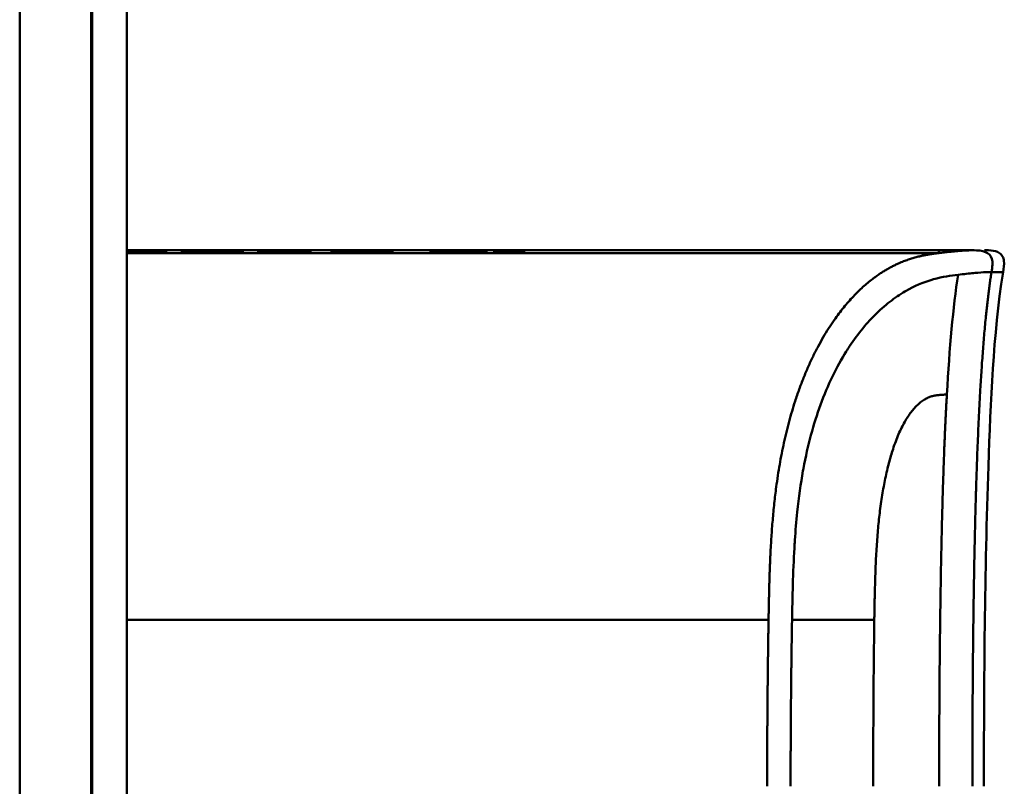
# Model space of a CAD drawing. Header units: millimetres. Extents: x 20 to 833, y 20 to 574.
# Tile 16 of 21: x 406 to 434, y 422 to 443. Entities that reach past the tile are written whole.
import ezdxf

# ---------------------------------------------------------------- set-up
doc = ezdxf.new("R2010")
doc.units = ezdxf.units.MM
doc.header["$LTSCALE"] = 2
doc.layers.add('Sichtbare Kanten(DIN)', color=7, linetype='Continuous', lineweight=50)
doc.layers.add('Sichtbare tangentiale Kanten(DIN)', color=7, linetype='Continuous', lineweight=50)

msp = doc.modelspace()

# ---------------------------------------------------------------- linework, layer by layer
at = {"layer": 'Sichtbare Kanten(DIN)'}
for p, q in [((408.3001, 304.6681), (408.3001, 496.0996)), ((408.3301, 304.6682), (408.3301, 496.0995)), ((409.3001, 496.0995), (409.3001, 304.6682)), ((421.7898, 436.8967), (409.3001, 436.8967)), ((409.3001, 436.8189), (432.0165, 436.8189)), ((409.5936, 436.8597), (409.5936, 436.8554)), ((409.74, 436.8592), (409.74, 436.8549)), ((409.9515, 436.8452), (409.9643, 436.8453)), ((410.0236, 436.8531), (410.0112, 436.8532)), ((410.1422, 436.8494), (410.1422, 436.8422)), ((410.8349, 436.841), (410.8359, 436.8599)), ((411.1127, 436.841), (410.8349, 436.841)), ((411.1137, 436.8601), (411.1127, 436.841)), ((411.6923, 436.8702), (411.6852, 436.8702)), ((412.2608, 436.841), (412.2618, 436.8601)), ((412.5387, 436.841), (412.2608, 436.841)), ((412.2618, 436.8601), (412.2618, 436.841)), ((412.5397, 436.8598), (412.5387, 436.841)), ((412.9463, 436.8698), (412.9465, 436.8737)), ((414.1603, 436.8697), (412.9463, 436.8698)), ((412.9465, 436.8737), (414.4384, 436.8737)), ((412.9465, 436.8737), (412.9465, 436.8698)), ((412.9596, 436.841), (412.9598, 436.845)), ((414.4367, 436.8409), (412.9596, 436.841)), ((412.9598, 436.845), (414.159, 436.8449)), ((412.9598, 436.845), (412.9598, 436.841)), ((413.0932, 436.8552), (413.0934, 436.8592)), ((414.1595, 436.8552), (413.0932, 436.8552)), ((413.0934, 436.8592), (413.0934, 436.8552)), ((413.0934, 436.8592), (414.1597, 436.8592)), ((414.159, 436.8449), (414.1595, 436.8552)), ((414.159, 436.8449), (414.159, 436.8409)), ((414.1595, 436.8552), (414.1595, 436.8409)), ((414.1597, 436.8592), (414.1603, 436.8697)), ((414.1597, 436.8592), (414.1597, 436.8409)), ((414.1603, 436.8697), (414.1603, 436.8409)), ((414.4384, 436.8737), (414.4367, 436.8409)), ((415.0215, 436.8409), (415.0231, 436.8737)), ((415.2994, 436.8409), (415.0215, 436.8409)), ((415.0231, 436.8737), (415.3011, 436.8737)), ((415.0231, 436.8737), (415.0231, 436.8409)), ((415.3001, 436.8552), (415.2994, 436.8409)), ((416.4481, 436.8552), (415.3001, 436.8552)), ((415.3011, 436.8737), (415.3003, 436.8593)), ((415.3003, 436.8593), (416.4483, 436.8592)), ((415.3003, 436.8593), (415.3003, 436.8552)), ((416.4473, 436.8409), (416.4481, 436.8552)), ((416.7252, 436.8409), (416.4473, 436.8409)), ((416.4481, 436.8552), (416.4481, 436.8409)), ((416.4483, 436.8592), (416.449, 436.8737)), ((416.4483, 436.8592), (416.4483, 436.8409)), ((416.449, 436.8737), (416.7269, 436.8737)), ((416.449, 436.8737), (416.449, 436.8409)), ((416.7269, 436.8737), (416.7252, 436.8409)), ((417.7897, 436.8401), (417.7914, 436.8746)), ((419.3616, 436.8348), (417.7897, 436.8401)), ((417.7914, 436.8746), (419.3639, 436.8797)), ((417.7914, 436.8746), (417.7914, 436.8401)), ((419.3639, 436.8797), (419.3616, 436.8348)), ((419.5722, 436.8401), (419.574, 436.8745)), ((420.4139, 436.8401), (419.5722, 436.8401)), ((419.574, 436.8745), (419.574, 436.8401)), ((419.574, 436.8745), (420.4156, 436.8744)), ((420.4156, 436.8744), (420.4139, 436.8401)), ((421.7898, 436.8967), (432.0166, 436.8967)), ((432.0166, 436.8967), (432.0166, 436.8189)), ((432.0166, 436.8967), (432.9621, 436.8967)), ((432.9686, 436.8967), (432.9683, 436.8967))]:
    msp.add_line(p, q, dxfattribs=at)
for centre, major_axis, ratio, start_param, end_param in [((410.4351, 436.8576), (-1.2417, 0.0074), 0.0085449, 5.7454923, 5.865568), ((407.4771, 436.8607), (-2.6161, 0.013), 0.0038166, 2.7518686, 2.8110096), ((409.36, 436.8539), (-0.7815, 0.0045), 0.0102258, 2.4548072, 2.9126385), ((410.0055, 436.8524), (-0.106, 0.0009), 0.0079543, 4.2334792, 4.5415573), ((414.2805, 436.816), (3.4446, -0.0438), 0.0111347, 2.422769, 3.141233), ((409.0889, 436.8161), (3.4507, 0.0438), 0.0111026, 6.2824078, 7.0007472), ((397.0726, 436.6015), (15.1892, 0.2587), 0.0048011, 6.282857, 6.55779)]:
    msp.add_ellipse(centre, major_axis=major_axis, ratio=ratio, start_param=start_param, end_param=end_param, dxfattribs=at)
for points in [[(409.3001, 436.8732), (409.4134, 436.8739), (409.5449, 436.8743), (409.6988, 436.8743)], [(409.3001, 436.8616), (409.3656, 436.8609), (409.4615, 436.8603), (409.5936, 436.8597)], [(409.6292, 436.8553), (409.4944, 436.8558), (409.3881, 436.8563), (409.3001, 436.8569)], [(409.3001, 436.8455), (409.3331, 436.8453), (409.3634, 436.8452), (409.3865, 436.8451)], [(409.4685, 436.8407), (409.4207, 436.8408), (409.3621, 436.8409), (409.3001, 436.8412)], [(409.963, 436.8698), (409.7175, 436.8706), (409.514, 436.8706), (409.3686, 436.8693)], [(409.3865, 436.8451), (409.5726, 436.8444), (409.7378, 436.8443), (409.897, 436.845)], [(410.0598, 436.8416), (409.8824, 436.8405), (409.7104, 436.8402), (409.4685, 436.8407)], [(409.5936, 436.8597), (409.6158, 436.8596), (409.7383, 436.8592), (409.74, 436.8592)], [(410.0112, 436.8532), (409.9304, 436.854), (409.8099, 436.8547), (409.6292, 436.8553)], [(409.6988, 436.8743), (409.7614, 436.8743), (409.8246, 436.8742), (409.8945, 436.8741)], [(409.74, 436.8592), (409.9168, 436.8585), (410.0384, 436.8578), (410.14, 436.857)], [(409.8945, 436.8741), (410.1385, 436.8738), (410.3815, 436.872), (410.4239, 436.8715)], [(410.36, 436.8673), (410.3599, 436.8673), (410.1728, 436.8691), (409.963, 436.8698)], [(410.1211, 436.8477), (410.1653, 436.8494), (410.1389, 436.8515), (410.0544, 436.8527)], [(410.3993, 436.848), (410.375, 436.8454), (410.2679, 436.8428), (410.0598, 436.8416)], [(410.14, 436.857), (410.2947, 436.8556), (410.4117, 436.8534), (410.4087, 436.8498)], [(410.4239, 436.8715), (410.4205, 436.8713), (410.36, 436.8673), (410.36, 436.8673)], [(410.4087, 436.8498), (410.4077, 436.8486), (410.4029, 436.8484), (410.3993, 436.848)]]:
    msp.add_open_spline(points, degree=3, dxfattribs=at)
for points, knots in [([(411.6852, 436.8702), (411.6508, 436.8702), (411.6162, 436.8702), (411.5165, 436.87), (411.4519, 436.8698), (411.3409, 436.8689), (411.2956, 436.8684), (411.2177, 436.867), (411.1881, 436.8662), (411.1266, 436.8637), (411.1138, 436.8619), (411.1137, 436.8601)], [-0.098718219, -0.098718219, -0.098718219, -0.098718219, -0.088411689, -0.088411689, -0.068621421, -0.068621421, -0.051329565, -0.051329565, -0.033309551, -0.033309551, 0, 0, 0, 0]), ([(432.9686, 436.8967), (432.9699, 436.8967), (432.9713, 436.8967), (432.9741, 436.8967), (432.9755, 436.8967), (432.9787, 436.8967), (432.9804, 436.8967), (432.9846, 436.8967), (432.987, 436.8967), (432.9934, 436.8967), (432.9971, 436.8967), (433.0017, 436.8966), (433.0031, 436.8966), (433.0037, 436.8966), (433.0038, 436.8966), (433.0038, 436.8966)], [0, 0, 0, 0, 0.0004044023, 0.0004044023, 0.0008548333, 0.0008548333, 0.0014627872, 0.0014627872, 0.002449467, 0.002449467, 0.0042714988, 0.0042714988, 0.0053788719, 0.0053788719, 0.0056752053, 0.0056752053, 0.0056752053, 0.0056752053]), ([(433.2958, 436.8967), (433.2958, 436.8967), (433.2959, 436.8967), (433.296, 436.8967), (433.2961, 436.8967), (433.2963, 436.8967), (433.2965, 436.8967), (433.2973, 436.8967), (433.298, 436.8967), (433.3038, 436.8967), (433.3091, 436.8967), (433.3248, 436.8966), (433.3352, 436.8966), (433.4307, 436.896), (433.5175, 436.8935), (433.6407, 436.8597), (433.6814, 436.8427), (433.7333, 436.8056), (433.7493, 436.7913), (433.7771, 436.7596), (433.7891, 436.7418), (433.8187, 436.6855), (433.8298, 436.643), (433.8476, 436.4963), (433.8284, 436.3899), (433.8122, 436.286)], [0, 0, 0, 0, 0.0000123, 0.0000123, 0.00003688, 0.00003688, 0.00008603, 0.00008603, 0.00028261, 0.00028261, 0.00185529, 0.00185529, 0.00500069, 0.00500069, 0.03052331, 0.03052331, 0.04333979, 0.04333979, 0.04967481, 0.04967481, 0.05600833, 0.05600833, 0.06876396, 0.06876396, 0.10032534, 0.10032534, 0.10032534, 0.10032534]), ([(433.8122, 436.286), (433.533, 434.4936), (433.4663, 432.6723), (433.298, 427.8731), (433.2775, 424.8841), (433.2775, 421.896)], [0, 0, 0, 0, 0.5441984, 0.5441984, 1.4406269, 1.4406269, 1.4406269, 1.4406269])]:
    msp.add_open_spline(points, degree=3, knots=knots, dxfattribs=at)
at = {"layer": 'Sichtbare tangentiale Kanten(DIN)'}
for p, q in [((406.3001, 305.6682), (406.3001, 495.0995)), ((409.3865, 436.8451), (409.3865, 436.8409)), ((409.6988, 436.8743), (409.6988, 436.8703)), ((409.8945, 436.8741), (409.8945, 436.87)), ((409.897, 436.845), (409.897, 436.8408)), ((409.9515, 436.8452), (409.9515, 436.841)), ((409.9643, 436.8453), (409.9643, 436.8411)), ((410.1211, 436.8477), (410.1211, 436.842)), ((410.14, 436.857), (410.14, 436.85)), ((410.8359, 436.8599), (410.8359, 436.841)), ((411.6884, 436.8743), (411.6884, 436.8702)), ((412.2618, 436.8601), (412.2618, 436.841)), ((433.4894, 436.2861), (433.4885, 436.2861)), ((409.3001, 426.5542), (427.2518, 426.5542)), ((427.9091, 426.5542), (430.2103, 426.5542)), ((430.2103, 426.5542), (430.2104, 426.5627))]:
    msp.add_line(p, q, dxfattribs=at)
msp.add_ellipse((430.4866, 421.3367), major_axis=(-0.016, 10.7273), ratio=0.0286444, start_param=1.0628145, end_param=1.5185918, dxfattribs=at)
for points, degree, knots in [([(432.0166, 436.8189), (432.0165, 436.8189), (431.9024, 436.8047), (431.6575, 436.7724), (431.2557, 436.6954), (430.6508, 436.4815), (429.7623, 435.8624), (428.844, 434.7502), (428.0248, 433.0708), (427.4893, 430.9667), (427.3217, 429.1914), (427.2755, 427.8692), (427.2592, 426.9966), (427.2518, 426.5584), (427.2518, 426.5542)], 5, [0, 0, 0, 0, 0, 0, 0.0002339, 0.2179263, 0.4356187, 0.6533112, 0.8710036, 1.088696, 1.3063885, 1.5240809, 1.7417733, 1.7438745, 1.7438745, 1.7438745, 1.7438745, 1.7438745, 1.7438745]), ([(432.9683, 436.8967), (432.9461, 436.8967), (432.9182, 436.8963), (432.8645, 436.8951), (432.8356, 436.894), (432.774, 436.8913), (432.7417, 436.8896), (432.6733, 436.8854), (432.6371, 436.8828), (432.5609, 436.877), (432.5211, 436.8737), (432.438, 436.8661), (432.3946, 436.8618), (432.3035, 436.8525), (432.2558, 436.8474), (432.1568, 436.8361), (432.1056, 436.8298), (432.0402, 436.8218), (432.0284, 436.8203), (432.0166, 436.8189)], 3, [0, 0, 0, 0, 0.06221785, 0.06221785, 0.12509373, 0.12509373, 0.18796961, 0.18796961, 0.25084549, 0.25084549, 0.31372137, 0.31372137, 0.37659725, 0.37659725, 0.43947313, 0.43947313, 0.50234902, 0.50234902, 0.51589536, 0.51589536, 0.51589536, 0.51589536]), ([(432.9758, 436.8967), (433.2391, 436.8967), (433.4498, 436.8469), (433.5005, 436.6591), (433.5277, 436.5581), (433.5112, 436.4281), (433.4894, 436.2861)], 3, [0, 0, 0, 0, 0.6504188, 0.6504188, 0.6504188, 1, 1, 1, 1]), ([(432.5535, 436.2105), (432.3533, 436.1856), (432.1233, 436.1556), (431.8687, 436.0848), (431.6564, 436.0258), (431.427, 435.9393), (431.1813, 435.8071), (431.1605, 435.7959), (431.1394, 435.7843), (431.118, 435.7722), (430.9806, 435.6946), (430.838, 435.6019), (430.6968, 435.4956), (430.5556, 435.3893), (430.4148, 435.2695), (430.2705, 435.1289), (430.1441, 435.0059), (430.0146, 434.8657), (429.8883, 434.7121), (429.7619, 434.5586), (429.6397, 434.3935), (429.52, 434.2128), (429.4887, 434.1657), (429.4572, 434.1167), (429.4258, 434.0665), (429.291, 433.851), (429.1614, 433.6165), (429.0405, 433.3663), (428.9196, 433.1162), (428.8069, 432.8494), (428.705, 432.5706), (428.6067, 432.3014), (428.5181, 432.0206), (428.439, 431.7261), (428.3598, 431.4317), (428.2895, 431.1224), (428.2279, 430.7896), (428.2233, 430.7652), (428.2191, 430.7422), (428.2153, 430.7209), (428.1516, 430.3668), (428.0972, 429.9825), (428.0542, 429.5699), (428.0266, 429.3046), (428.0056, 429.0517), (427.9877, 428.7833), (427.9853, 428.7476), (427.9832, 428.7145), (427.9812, 428.6828), (427.9606, 428.3549), (427.9457, 428.0175), (427.9345, 427.6657), (427.9233, 427.3138), (427.9176, 427.0502), (427.9091, 426.5542)], 3, [0, 0, 0, 0, 0.2307616, 0.2307616, 0.2307616, 0.4232269, 0.4232269, 0.4232269, 0.4395154, 0.4395154, 0.4395154, 0.5437339, 0.5437339, 0.5437339, 0.6479524, 0.6479524, 0.6479524, 0.7391727, 0.7391727, 0.7391727, 0.8303931, 0.8303931, 0.8303931, 0.8541945, 0.8541945, 0.8541945, 0.9564832, 0.9564832, 0.9564832, 1.0587718, 1.0587718, 1.0587718, 1.1575136, 1.1575136, 1.1575136, 1.2562554, 1.2562554, 1.2562554, 1.2634816, 1.2634816, 1.2634816, 1.383867, 1.383867, 1.383867, 1.4613031, 1.4613031, 1.4613031, 1.4716059, 1.4716059, 1.4716059, 1.5781685, 1.5781685, 1.5781685, 1.684731, 1.684731, 1.684731, 1.684731]), ([(433.4885, 436.2861), (433.4865, 436.2861), (433.4845, 436.2861), (433.4825, 436.2861), (433.4556, 436.2861), (433.4252, 436.2857), (433.395, 436.2849), (433.3169, 436.2828), (433.2195, 436.2776), (433.108, 436.269), (433.0984, 436.2683), (433.0884, 436.2675), (433.0785, 436.2667), (433.0488, 436.2643), (433.0186, 436.2617), (432.9871, 436.2587), (432.8611, 436.247), (432.7173, 436.2308), (432.5535, 436.2105)], 3, [0, 0, 0, 0, 0.00531619, 0.00531619, 0.00531619, 0.07550479, 0.07550479, 0.07550479, 0.25684052, 0.25684052, 0.25684052, 0.27252586, 0.27252586, 0.27252586, 0.31946639, 0.31946639, 0.31946639, 0.50757072, 0.50757072, 0.50757072, 0.50757072]), ([(433.8122, 436.286), (433.8121, 436.286), (433.8117, 436.286), (433.8111, 436.286), (433.811, 436.286), (433.8109, 436.286), (433.8107, 436.286), (433.8091, 436.2861), (433.8063, 436.286), (433.8017, 436.286), (433.7966, 436.2859), (433.7895, 436.2859), (433.7797, 436.2859), (433.7699, 436.2858), (433.7573, 436.2858), (433.7418, 436.2857), (433.7372, 436.2857), (433.7322, 436.2857), (433.7269, 436.2857), (433.714, 436.2857), (433.6996, 436.2857), (433.683, 436.2858), (433.6593, 436.2858), (433.6318, 436.2858), (433.5997, 436.2859), (433.5675, 436.286), (433.5306, 436.2861), (433.4894, 436.2861)], 3, [0.16808984, 0.16808984, 0.16808984, 0.16808984, 0.22014326, 0.22014326, 0.22014326, 0.2290985, 0.2290985, 0.2290985, 0.32998918, 0.32998918, 0.32998918, 0.4391613, 0.4391613, 0.4391613, 0.54803878, 0.54803878, 0.54803878, 0.58009837, 0.58009837, 0.58009837, 0.65768707, 0.65768707, 0.65768707, 0.76818131, 0.76818131, 0.76818131, 0.87925552, 0.87925552, 0.87925552, 0.87925552]), ([(430.2104, 426.5627), (430.218, 427.0871), (430.241, 428.4683), (430.3453, 429.9988), (430.7239, 431.8075), (431.3525, 432.678), (431.7926, 432.8545), (432.0508, 432.8457), (432.24, 432.8621)], 5, [0, 0, 0, 0, 0, 0, 0.2491944, 0.4991944, 0.7491944, 0.9991944, 0.9991944, 0.9991944, 0.9991944, 0.9991944, 0.9991944]), ([(427.2518, 426.5542), (427.2518, 426.5541), (427.2498, 426.4382), (427.246, 426.2064), (427.2404, 425.8584), (427.2343, 425.3864), (427.2273, 424.8084), (427.2219, 424.2242), (427.2175, 423.6441), (427.2145, 423.0603), (427.213, 422.5949), (427.2124, 422.2456), (427.2123, 422.0128), (427.2123, 421.8964)], 5, [0, 0, 0, 0, 0, 0, 0.00002001, 0.05815149, 0.11628297, 0.17441445, 0.23254593, 0.2906774, 0.34880888, 0.40694036, 0.46503399, 0.46503399, 0.46503399, 0.46503399, 0.46503399, 0.46503399])]:
    msp.add_open_spline(points, degree=degree, knots=knots, dxfattribs=at)
for points, degree in [([(432.24, 432.8621), (432.3139, 434.1759), (432.4133, 435.3047), (432.5535, 436.2105)], 3), ([(432.9538, 421.8967), (432.9538, 425.3713), (432.9911, 428.846), (433.0656, 431.996), (433.2098, 434.4967), (433.4885, 436.2861)], 5), ([(432.24, 432.8621), (432.139, 431.0682), (432.0782, 428.9919), (432.0426, 426.699), (432.0248, 424.2978), (432.0248, 421.8967)], 5)]:
    msp.add_open_spline(points, degree=degree, dxfattribs=at)
msp.add_rational_spline([(427.8686, 421.8967), (427.8686, 421.9931), (427.8686, 422.0896), (427.8688, 422.1861), (427.8689, 422.2829), (427.869, 422.3794), (427.8692, 422.4756), (427.8709, 423.2484), (427.8759, 424.0212), (427.8842, 424.7939), (427.8862, 424.9797), (427.8885, 425.1724), (427.8911, 425.3733), (427.8938, 425.5776), (427.8965, 425.7706), (427.8993, 425.9548), (427.9021, 426.1385), (427.9052, 426.3306), (427.9087, 426.533), (427.9088, 426.5401), (427.9089, 426.5471), (427.9091, 426.5542)], [1, 1, 1, 1, 1.00008958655, 1.00008958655, 1, 1, 1, 1, 1.00223380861, 1.00223380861, 1, 1.00382742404, 1.00382742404, 1, 1.00355055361, 1.00355055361, 1, 1, 1, 1], degree=3, knots=[0, 0, 0, 0, 0.02894743, 0.02894743, 0.02894743, 0.05789486, 0.05789486, 0.05789486, 0.28973545, 0.28973545, 0.28973545, 0.34769404, 0.34769404, 0.34769404, 0.40585376, 0.40585376, 0.40585376, 0.46369222, 0.46369222, 0.46369222, 0.46581292, 0.46581292, 0.46581292, 0.46581292], dxfattribs=at)

doc.saveas('drawing.dxf')
